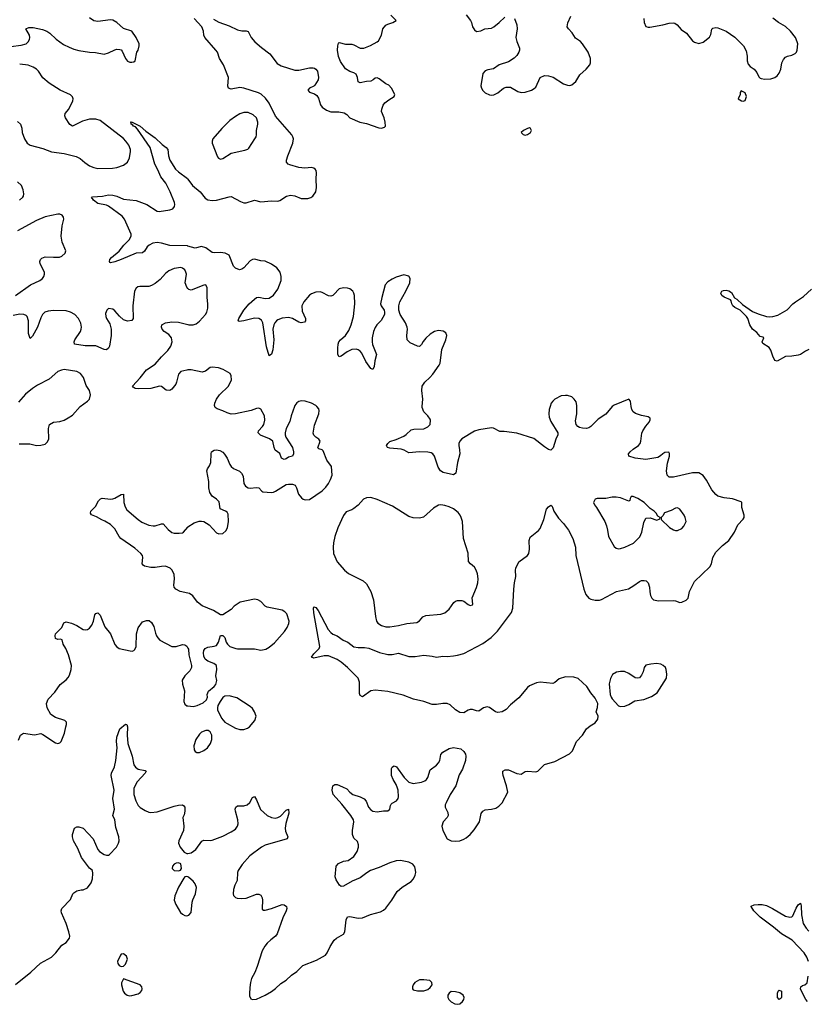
# Model space of a CAD drawing. Header units: inches. Extents: x 1449094 to 1618372, y 389908 to 534307.
# Tile 198 of 256: x 1548410 to 1555856, y 404344 to 413658. Entities that reach past the tile are written whole.
import ezdxf

# ---------------------------------------------------------------- set-up
doc = ezdxf.new("R2010")
doc.units = ezdxf.units.IN
doc.header["$MEASUREMENT"] = 0
for name, color, linetype in [('B5440', 7, 'Continuous'), ('B5441', 7, 'Continuous'), ('B5450', 7, 'Continuous'), ('B5451', 7, 'Continuous')]:
    doc.layers.add(name, color=color, linetype=linetype)

msp = doc.modelspace()

# ---------------------------------------------------------------- linework, layer by layer
at = {"layer": 'B5440', "color": 5}
for points, elevation in [([(1548406.1, 409646.1), (1548507.3, 409647.3), (1548570, 409630.5), (1548610, 409632.7), (1548650, 409643.8), (1548670, 409660.7), (1548685.1, 409690), (1548682, 409790), (1548692.1, 409827.9), (1548728.7, 409850), (1548790, 409857.1), (1548830, 409870.4), (1548870, 409890.4), (1548910, 409918), (1548980.7, 409999.3), (1548981.7, 410000)], 660), ([(1550000, 408232.9), (1549927.6, 408247.6), (1549885.2, 408270), (1549869.3, 408290), (1549866, 408310), (1549872.3, 408370), (1549869.4, 408410), (1549852.3, 408450), (1549832.7, 408470), (1549787.7, 408487.7), (1549750, 408486.3), (1549690, 408475.1), (1549650, 408475.1), (1549589.7, 408489.7), (1549577, 408497), (1549569.5, 408510), (1549575.6, 408570), (1549569.6, 408590), (1549554, 408610), (1549498.4, 408658.4), (1549366.6, 408750), (1549349.5, 408770), (1549310, 408840.9), (1549270, 408882), (1549215.6, 408915.6), (1549186.7, 408926.7), (1549136.6, 408956.6), (1549090, 408975.3), (1549079, 408990), (1549084, 409010), (1549125.6, 409054.4), (1549154.6, 409105.4), (1549174.6, 409125.4), (1549190, 409130.8), (1549270, 409122), (1549290, 409124.9), (1549310, 409130.5), (1549370, 409166.8), (1549390, 409171), (1549394, 409090), (1549406.7, 409050), (1549423, 409023), (1549529.1, 408929.1), (1549566.1, 408906.1), (1549630, 408877), (1549671.2, 408868.8), (1549690, 408870.4), (1549750, 408890.6), (1549768, 408888), (1549815.1, 408835.1), (1549850, 408807.3), (1549870, 408800.7), (1549919, 408801), (1549950, 408804.7), (1549958, 408810), (1550000, 408859)], 640), ([(1548398, 406842), (1548418, 406890), (1548446, 406910), (1548550, 406894.8), (1548610, 406906), (1548630, 406898), (1548750, 406818), (1548770, 406811.3), (1548790, 406818), (1548802, 406830), (1548835.1, 406910), (1548845.2, 406970), (1548853.2, 406990), (1548852.9, 407012.9), (1548838, 407030), (1548750, 407058), (1548706, 407086), (1548670, 407148.7), (1548664.5, 407190), (1548679.3, 407230), (1548742.3, 407297.7), (1548791.8, 407370), (1548850, 407414.4), (1548870, 407436.3), (1548881.5, 407458.5), (1548897.2, 407510), (1548900.4, 407550), (1548870.9, 407650.9), (1548846.3, 407710), (1548820.7, 407750), (1548811.8, 407791.8), (1548797.5, 407797.5), (1548770, 407796), (1548750, 407805.2), (1548744.5, 407830), (1548749.5, 407850), (1548807, 407910), (1548828.1, 407951.9), (1548850, 407963), (1548901, 407950), (1548950, 407926), (1549010, 407888.5), (1549030, 407886.4), (1549050, 407890.4), (1549070, 407901.6), (1549092.8, 407930), (1549108, 407970), (1549119.6, 408030), (1549130, 408041.6), (1549150, 408047.7), (1549170, 408026.8), (1549216.5, 407916.5), (1549268.4, 407850), (1549309.1, 407749.1), (1549330, 407724.9), (1549350, 407710.7), (1549453.6, 407686.4), (1549474, 407686), (1549490, 407691.3), (1549499.3, 407700.7), (1549511.9, 407728.1), (1549515.6, 407850), (1549530, 407904.7), (1549570, 407961), (1549610, 407976), (1549634.4, 407974.4), (1549656.8, 407956.8), (1549678, 407918), (1549693.7, 407853.7), (1549704, 407830), (1549714.8, 407810), (1549736, 407790), (1549850, 407727.7), (1549890, 407727.7), (1549950, 407747.3), (1549970, 407746), (1549990, 407731.3), (1550000, 407712.8)], 640), ([(1550000, 407479.6), (1549971.3, 407450), (1549946.8, 407410), (1549950, 407374), (1549967.3, 407310), (1549960.7, 407210), (1549970, 407184.7), (1549990, 407167.3), (1550000, 407166.2)], 640), ([(1548370, 404530.4), (1548516.2, 404650), (1548607.9, 404732.1), (1548710, 404790.4), (1548751.6, 404830), (1548810, 404904), (1548848.7, 404930), (1548882, 404970), (1548884, 404990), (1548876, 405030), (1548849.4, 405110), (1548806, 405210), (1548802.7, 405230), (1548809.3, 405250), (1548890, 405334.8), (1548912.1, 405387.9), (1548921.2, 405398.8), (1548950, 405418.8), (1548990, 405426.8), (1549010, 405426), (1549050, 405444.7), (1549086.2, 405493.8), (1549098, 405530), (1549102, 405582), (1549099, 405610), (1549070, 405632.3), (1548994.2, 405734.2), (1548958.3, 405818.3), (1548919, 405890), (1548909.3, 405929.3), (1548909.3, 405949.3), (1548928.7, 406010), (1548950, 406022), (1548970, 406024.7), (1549010, 406011), (1549103.8, 405910), (1549148.8, 405810), (1549163.1, 405790), (1549210, 405760.5), (1549230, 405755.5), (1549250, 405756.3), (1549258.7, 405761.3), (1549326, 405830), (1549345.7, 405870), (1549349.7, 405890.3), (1549347.2, 405930), (1549318.2, 406018.2), (1549310.9, 406090), (1549291.1, 406130), (1549306, 406190), (1549292, 406290), (1549302.2, 406370), (1549275.1, 406510), (1549278, 406530), (1549305.4, 406590), (1549318.3, 406650), (1549332, 406770), (1549324.7, 406830), (1549330, 406872), (1549358, 406950), (1549410, 406994.8), (1549422, 406990), (1549430.6, 406970.6), (1549424.9, 406890), (1549431.7, 406810), (1549472, 406690), (1549490.3, 406610.3), (1549506, 406586), (1549528.9, 406568.9), (1549595.8, 406555.8), (1549606, 406550), (1549596.4, 406530), (1549520.3, 406450), (1549490.2, 406390), (1549488.2, 406330), (1549508, 406268), (1549530, 406226.4), (1549550, 406205.3), (1549596.3, 406176.3), (1549630, 406162.4), (1549650, 406159.3), (1549710, 406166.4), (1549870, 406219.1), (1549910, 406227.3), (1549950, 406230.7), (1549962, 406222), (1549970.7, 406210), (1549970.7, 406170), (1549963.5, 406136.5), (1549951.3, 406110), (1549960.7, 406030), (1549957.3, 405990), (1549914, 405890), (1549910.8, 405870), (1549926.8, 405830), (1549964, 405784), (1549990.8, 405770.8), (1550000, 405772.1)], 620), ([(1550000, 405548.9), (1549986, 405554), (1549970, 405548.7), (1549961.4, 405538.6), (1549910, 405452.7), (1549878.3, 405370), (1549871.8, 405330), (1549886, 405290), (1549930, 405213.4), (1549950, 405195.5), (1549970, 405185.5), (1549990, 405182), (1550000, 405184.7)], 620)]:
    msp.add_lwpolyline(points, dxfattribs=dict(at, elevation=elevation))
at = {"layer": 'B5440', "color": 5, "elevation": 620}
for points in [[(1549910, 405682), (1549890, 405679), (1549870, 405668.7), (1549856, 405650), (1549851.3, 405630), (1549870.9, 405610.9), (1549910, 405606.8), (1549930, 405612), (1549939, 405630), (1549933.6, 405673.6)], [(1549390, 404821.2), (1549370, 404817.2), (1549362.8, 404810), (1549336, 404750), (1549338, 404730), (1549350, 404712), (1549370, 404702), (1549390, 404704.7), (1549410, 404724.7), (1549429, 404770), (1549418.6, 404798.6)], [(1549390, 404586), (1549371.6, 404548.4), (1549371.6, 404528.4), (1549386.8, 404470), (1549401, 404450), (1549424.7, 404430), (1549450, 404424), (1549470, 404427.3), (1549530, 404444), (1549550, 404456), (1549565.6, 404474.4), (1549569.2, 404490), (1549564, 404510), (1549548.7, 404530)]]:
    msp.add_lwpolyline(points, close=True, dxfattribs=at)
at = {"layer": 'B5441', "color": 5}
for points, elevation in [([(1548230, 413392.6), (1548423.3, 413416.7), (1548470, 413430.7), (1548491.7, 413448.3), (1548502, 413470), (1548505.1, 413490), (1548503.6, 413510), (1548469.4, 413570), (1548497.1, 413582.9), (1548536.4, 413583.6), (1548626.3, 413566.3), (1548667.7, 413550), (1548696.3, 413530), (1548753.9, 413473.9), (1548824.4, 413424.4), (1548876.9, 413396.9), (1548920.5, 413380.5), (1548970, 413367.2), (1549069.6, 413350.4), (1549126.6, 413346.6), (1549210, 413333), (1549250, 413343), (1549310, 413374), (1549330, 413378.8), (1549355.3, 413375.3), (1549370, 413371.3), (1549379.8, 413359.8), (1549410, 413292), (1549430, 413266), (1549450, 413256), (1549470, 413256), (1549490, 413258), (1549502, 413270), (1549519, 413350), (1549529.3, 413370.7), (1549539.3, 413410), (1549539.3, 413430), (1549512.3, 413490), (1549470, 413549), (1549390, 413576), (1549329.2, 413630), (1549290, 413653.6), (1549270, 413655.1), (1549150, 413640.7), (1549110, 413646.6), (1549070, 413676)], 640), ([(1548390, 412694), (1548416.3, 412670), (1548430, 412632), (1548434.9, 412590), (1548454.4, 412530), (1548481.6, 412490), (1548510, 412470.4), (1548630, 412438.7), (1548710, 412408.8), (1548830, 412392.4), (1548944.2, 412364.2), (1548983.4, 412343.4), (1549025.7, 412305.7), (1549070, 412276.5), (1549110, 412259.6), (1549150, 412250.3), (1549286.6, 412253.4), (1549330, 412260.3), (1549390, 412281.3), (1549428.4, 412311.6), (1549448.5, 412351.5), (1549458.5, 412410), (1549459.2, 412430), (1549443.1, 412470), (1549413.5, 412510), (1549390, 412533.3), (1549170, 412703), (1549130, 412718.3), (1549070, 412716.4), (1549003, 412697), (1548910, 412652), (1548885.1, 412665.1), (1548842.9, 412730), (1548837, 412750), (1548840.9, 412770), (1548873.3, 412810), (1548911.3, 412890), (1548915.1, 412910), (1548909.6, 412929.6), (1548890, 412947), (1548792.5, 412992.5), (1548690, 413056.2), (1548630, 413107.3), (1548588, 413170), (1548569.7, 413190), (1548538.7, 413210), (1548490, 413228), (1548410, 413237.2)], 640), ([(1550000, 411516.8), (1549997.5, 411517.5), (1549830, 411521.5), (1549750, 411545.5), (1549710, 411550.7), (1549670, 411543.8), (1549633.4, 411526.6), (1549613.7, 411510), (1549590, 411469.2), (1549570, 411451.8), (1549510, 411449.6), (1549370, 411388.3), (1549310, 411366.9), (1549270, 411359), (1549262.7, 411362.7), (1549259, 411370), (1549263.7, 411390), (1549277, 411410), (1549351, 411469), (1549395.6, 411524.4), (1549445.6, 411574.4), (1549463.6, 411610), (1549463.6, 411630), (1549402.4, 411770), (1549380.2, 411800.2), (1549250, 411893.3), (1549230, 411902.8), (1549150, 411919.7), (1549107, 411950), (1549101.5, 411961.5), (1549089.3, 411970), (1549098, 411982), (1549192.9, 411987.1), (1549250, 412002.8), (1549290, 411999.3), (1549330, 411988), (1549390, 411960.5), (1549510, 411948.2), (1549610.8, 411910), (1549710, 411846), (1549730, 411843.8), (1549830, 411858.7), (1549858, 411870), (1549875.1, 411890), (1549877.4, 411910), (1549873.5, 411930), (1549832.2, 412030), (1549791.4, 412111.4), (1549743.1, 412170), (1549716.4, 412236.4), (1549688.4, 412290), (1549643.5, 412450), (1549523.3, 412623.3), (1549503.6, 412643.6), (1549487, 412650), (1549480.2, 412660.2), (1549464.5, 412670), (1549464, 412684), (1549458, 412690), (1549466.8, 412693.2), (1549550, 412650.7), (1549602.6, 412602.6), (1549690, 412540.5), (1549756, 412476), (1549794.8, 412450), (1549810.5, 412430), (1549815.8, 412370), (1549830.3, 412330), (1549883.6, 412243.6), (1549910, 412218), (1549995.8, 412155.8), (1550000, 412150)], 620), ([(1548407.9, 411952.1), (1548440.1, 411979.9), (1548446.6, 411990), (1548449.5, 412010), (1548443.6, 412050), (1548427.3, 412090), (1548390, 412125.6)], 640), ([(1548370, 411048.9), (1548512.7, 411150), (1548601.2, 411190), (1548626.6, 411210), (1548639.6, 411230), (1548645.6, 411250), (1548643.6, 411270), (1548603.6, 411350), (1548601.6, 411370), (1548607.6, 411390), (1548619.4, 411400.6), (1548650, 411415.3), (1548730, 411410.3), (1548787.3, 411412.7), (1548810, 411420.7), (1548839, 411450), (1548845.2, 411470), (1548812.7, 411552.7), (1548803.5, 411610), (1548812.8, 411707.2), (1548827, 411770), (1548823.7, 411790), (1548813.2, 411810), (1548790, 411819.5), (1548770, 411819.6), (1548650, 411794.2), (1548570, 411759.1), (1548390, 411662)], 640), ([(1550000, 411115.8), (1549988.7, 411128.7), (1549975.8, 411170), (1549985.7, 411250), (1549981, 411270), (1549970, 411291.6), (1549950, 411308), (1549933.1, 411313.1), (1549870, 411303.5), (1549818.9, 411281.1), (1549790, 411257.4), (1549738.3, 411201.7), (1549690, 411162), (1549657.6, 411142.4), (1549630, 411134.7), (1549544.8, 411135.2), (1549526, 411130), (1549510, 411119.3), (1549496.4, 411090), (1549479.6, 410950), (1549483, 410830), (1549470, 410812.7), (1549430, 410805.1), (1549390, 410819.3), (1549353.4, 410853.4), (1549310, 410905.2), (1549290, 410919.3), (1549250, 410925.2), (1549234.8, 410910), (1549221.7, 410878.3), (1549224.4, 410850), (1549230.6, 410830), (1549261.3, 410781.3), (1549276.4, 410730), (1549274, 410670), (1549258.7, 410570), (1549250, 410549.4), (1549230, 410536.2), (1549210, 410538.7), (1549130, 410571.5), (1549030, 410572.4), (1548929.2, 410590), (1548923.7, 410610), (1548931.8, 410630), (1548983.6, 410710), (1548991.5, 410730), (1548994, 410750), (1548987.9, 410787.9), (1548965.6, 410830), (1548930, 410869.6), (1548890, 410892.8), (1548850, 410903), (1548730, 410907.6), (1548679.7, 410900.3), (1548648.4, 410890), (1548626.9, 410870), (1548610, 410836.2), (1548578.5, 410750), (1548530, 410663.7), (1548510, 410642.7), (1548493, 410690), (1548493.8, 410810), (1548480.5, 410850), (1548470, 410860.5), (1548450, 410869.7), (1548411.8, 410871.8), (1548350, 410860.4)], 640), ([(1550000, 410344.4), (1549990, 410343.9), (1549934, 410330), (1549910, 410305.2), (1549894, 410230), (1549884.9, 410210), (1549850, 410164.5), (1549830, 410149.5), (1549794, 410154), (1549750, 410189.4), (1549731.5, 410191.5), (1549650, 410168.2), (1549530, 410165.7), (1549502, 410170), (1549482.5, 410182.5), (1549477.2, 410190), (1549549.8, 410270.2), (1549610, 410347.3), (1549690, 410398.4), (1549749.7, 410470), (1549810, 410528.5), (1549839.7, 410570), (1549852.8, 410610), (1549845.1, 410650), (1549820.8, 410680.8), (1549777.2, 410710), (1549756, 410730), (1549749.4, 410750), (1549753.2, 410770), (1549790, 410790.4), (1549850, 410801.3), (1549910, 410797), (1550000, 410774.5)], 640), ([(1548981.7, 410000), (1549050, 410050.4), (1549069.6, 410070), (1549078.7, 410110), (1549071.2, 410151.2), (1549038.6, 410198.6), (1549013.7, 410273.7), (1548985.1, 410310), (1548950, 410331), (1548830, 410348.6), (1548804.2, 410344.2), (1548770.5, 410330), (1548690, 410258.7), (1548579.4, 410200.6), (1548530.2, 410169.8), (1548464.5, 410115.5), (1548399, 410041)], 660)]:
    msp.add_lwpolyline(points, dxfattribs=dict(at, elevation=elevation))
at = {"layer": 'B5450', "color": 5}
for points, elevation in [([(1550000, 408859), (1550000.5, 408859.5), (1550060.1, 408899.9), (1550105.8, 408914.2), (1550130, 408915.5), (1550150.4, 408910.4), (1550199.9, 408879.9), (1550270, 408804), (1550293.7, 408793.7), (1550330, 408799.1), (1550357.7, 408822.3), (1550374.5, 408850), (1550384.5, 408910), (1550380.2, 408980.2), (1550370, 408999), (1550355.3, 409010), (1550304, 409030), (1550296.1, 409096.1), (1550270, 409123.7), (1550231.3, 409151.3), (1550207, 409187), (1550198.4, 409230), (1550197.6, 409290), (1550179.3, 409390), (1550185.2, 409410), (1550203.3, 409436.7), (1550217, 409470), (1550219.3, 409550), (1550224, 409570), (1550250, 409586.8), (1550270, 409590.6), (1550302.5, 409582.5), (1550330, 409566), (1550347.9, 409547.9), (1550370, 409511.3), (1550395.5, 409450), (1550410.3, 409430.3), (1550431.8, 409411.8), (1550486.9, 409386.9), (1550507.3, 409370), (1550521.6, 409341.6), (1550530.6, 409270), (1550546, 409246), (1550570, 409230.5), (1550590, 409227), (1550650, 409233), (1550670, 409230.7), (1550698, 409198), (1550710, 409190.7), (1550790, 409184.9), (1550810, 409187.7), (1550830, 409197.3), (1550930, 409261), (1550950, 409266), (1550990, 409264.7), (1551013.7, 409253.7), (1551026.8, 409230), (1551047.3, 409170), (1551073.7, 409133.7), (1551090, 409121), (1551110, 409114.8), (1551150, 409120.7), (1551270, 409202), (1551305.3, 409234.7), (1551329.6, 409270), (1551349.6, 409310), (1551362.9, 409350), (1551357.2, 409430), (1551312.5, 409492.5), (1551279.3, 409579.3), (1551269.2, 409589.2), (1551238, 409598), (1551229.3, 409609.3), (1551249.2, 409670), (1551239, 409690), (1551210, 409709), (1551190, 409729), (1551185.4, 409745.4), (1551197.2, 409822.8), (1551237.2, 409930), (1551242, 409962), (1551238, 409978), (1551217.8, 410000)], 640), ([(1550000, 405772.1), (1550030, 405776.3), (1550076.2, 405810), (1550131.4, 405888.6), (1550150, 405897.1), (1550210, 405894), (1550230, 405898.4), (1550330, 405935.5), (1550410, 405974.9), (1550450, 406002.4), (1550469.7, 406030), (1550474.5, 406050), (1550472, 406090), (1550449.6, 406170), (1550447.6, 406190), (1550451.9, 406208.1), (1550470, 406222), (1550530, 406221.3), (1550561.2, 406230), (1550586.9, 406253.1), (1550610, 406301), (1550630, 406311.3), (1550650, 406278), (1550685.7, 406185.7), (1550750.4, 406130.4), (1550790, 406110.6), (1550824.4, 406104.4), (1550850, 406110.4), (1550874.7, 406125.3), (1550930, 406181), (1550951, 406190), (1550953, 406153), (1550925.8, 406054.2), (1550918.7, 406010), (1550921.7, 405981.7), (1550944, 405930), (1550938, 405910), (1550730, 405848.7), (1550695.8, 405830), (1550585.7, 405750), (1550512.7, 405667.3), (1550475.6, 405610), (1550470.3, 405590), (1550465.4, 405514.6), (1550443.1, 405470), (1550430.3, 405430), (1550428.2, 405390), (1550432.8, 405372.8), (1550450, 405354.8), (1550467, 405347), (1550510, 405344.2), (1550550, 405347.4), (1550650, 405384.9), (1550670, 405386.8), (1550690, 405376), (1550702, 405350), (1550705.5, 405330), (1550701, 405250), (1550703.5, 405243.5), (1550716, 405236), (1550730, 405234.8), (1550790, 405250.5), (1550890, 405287.7), (1550910, 405286.8), (1550934, 405270), (1550936.3, 405250), (1550930.5, 405230), (1550898.3, 405161.7), (1550843.1, 405010), (1550830, 404989.6), (1550784.6, 404955.4), (1550750, 404922.4), (1550726.2, 404893.8), (1550700.9, 404850), (1550656.4, 404703.6), (1550633.4, 404646.6), (1550602.8, 404590), (1550591.6, 404550), (1550584.4, 404504.4), (1550582, 404442), (1550583.4, 404423.4), (1550596.3, 404396.3), (1550610.5, 404390.5), (1550650, 404394.4), (1550730, 404431.7), (1550790, 404466), (1550830, 404493.1), (1550879.7, 404540.3), (1550930, 404571.6), (1550979.5, 404620.5), (1551030, 404656), (1551088, 404710), (1551216.6, 404763.4), (1551300.7, 404810), (1551318, 404830), (1551344, 404890), (1551381.6, 404950), (1551403.7, 404970), (1551470, 405008.2), (1551485.1, 405030), (1551496.9, 405143.1), (1551510, 405170.7), (1551530, 405175.5), (1551610, 405159.5), (1551650, 405163.6), (1551727.6, 405192.4), (1551821.1, 405218.9), (1551850, 405234.4), (1551870, 405253), (1551927.6, 405330), (1551979.6, 405410), (1552026.5, 405453.5), (1552110, 405504.9), (1552133, 405530), (1552150, 405566.8), (1552154, 405590), (1552153.2, 405613.2), (1552144.2, 405644.2), (1552126, 405670), (1552088.5, 405688.5), (1552010, 405705.7), (1551970, 405701.7), (1551910, 405683.5), (1551810, 405639.1), (1551725.5, 405610), (1551691, 405589), (1551630, 405541.3), (1551552.3, 405507.7), (1551470, 405462.7), (1551450, 405459), (1551432.5, 405472.5), (1551402.5, 405522.5), (1551392.7, 405550), (1551402, 405650), (1551425.1, 405674.9), (1551470, 405697.3), (1551514.2, 405705.8), (1551570, 405744), (1551600.7, 405790), (1551611.8, 405830), (1551611.9, 405851.9), (1551603.3, 405883.3), (1551570, 405917.2), (1551555.6, 405950), (1551555.1, 405990), (1551569.7, 406069.7), (1551566.3, 406090), (1551540.5, 406130), (1551456.6, 406236.6), (1551374.5, 406330), (1551364.5, 406370), (1551370, 406411), (1551390, 406424), (1551410, 406424), (1551462.8, 406402.8), (1551502, 406382), (1551530.7, 406350), (1551558.8, 406330), (1551630, 406306), (1551666.6, 406286.6), (1551686.6, 406266.6), (1551706.7, 406210), (1551730, 406185.3), (1551750, 406172.2), (1551790, 406164.9), (1551850, 406174.8), (1551890, 406176), (1551908.7, 406190), (1551915.5, 406224.5), (1551922.5, 406237.5), (1551932, 406248), (1551972.7, 406270), (1551989.4, 406290), (1551992.6, 406307.4), (1551988.6, 406370), (1551982.4, 406390), (1551970, 406422.9), (1551939.7, 406470), (1551926.3, 406510), (1551926.2, 406573.8), (1551932.1, 406587.9), (1551942.5, 406597.5), (1551950, 406600.7), (1551972.2, 406592.2), (1552044.6, 406490), (1552090, 406444.6), (1552130, 406434.4), (1552210, 406446), (1552241.7, 406458.3), (1552257, 406470), (1552269.6, 406490), (1552290, 406561), (1552350, 406604.9), (1552369.4, 406630), (1552380.9, 406650), (1552392.7, 406707.3), (1552409, 406730), (1552470, 406764), (1552510, 406774.8), (1552579.9, 406759.9), (1552610, 406736), (1552624, 406710), (1552627.7, 406690), (1552625.5, 406650), (1552597, 406570), (1552565.6, 406514.4), (1552534.3, 406410), (1552480.3, 406330), (1552440.5, 406250), (1552433.4, 406230), (1552433.4, 406210), (1552458.9, 406158.9), (1552459.5, 406130), (1552450.4, 406110), (1552414.4, 406070), (1552402, 406030), (1552408.9, 405990), (1552450.3, 405910.3), (1552490, 405892), (1552530, 405888.9), (1552570, 405892), (1552610, 405907), (1552630, 405920.4), (1552668.7, 405951.3), (1552705.5, 405994.5), (1552755.4, 406070), (1552772.8, 406150), (1552787.7, 406172.3), (1552810, 406182.6), (1552870, 406188.9), (1552910, 406200.9), (1552940.7, 406219.3), (1552969.7, 406250), (1553023.7, 406350), (1553013.3, 406410), (1552979.5, 406510), (1552976, 406530), (1552979, 406550), (1552998.6, 406561.4), (1553030, 406562), (1553110, 406527.7), (1553150, 406522.8), (1553190, 406546.8), (1553209.5, 406550.5), (1553290, 406542), (1553310, 406550.8), (1553370, 406613), (1553470, 406642.4), (1553607.2, 406712.8), (1553636.8, 406743.2), (1553673.3, 406830), (1553731.5, 406890), (1553769.8, 406950.2), (1553802.6, 406977.4), (1553850, 407007.7), (1553877, 407043), (1553879.6, 407070), (1553859.6, 407110), (1553872.8, 407152.8), (1553874.7, 407190), (1553850, 407241.6), (1553810, 407291.3), (1553770.6, 407350.6), (1553690, 407425.6), (1553650, 407438), (1553570, 407443), (1553510, 407424.5), (1553470, 407389.6), (1553450, 407379.7), (1553329, 407391), (1553296.1, 407383.9), (1553230, 407358), (1553210, 407341.2), (1553130, 407242.7), (1553050, 407176), (1553010, 407132), (1552970, 407112), (1552930, 407106), (1552908.7, 407110), (1552851.5, 407151.5), (1552830, 407159.5), (1552796, 407150), (1552750, 407118), (1552730, 407119.3), (1552691.5, 407131.5), (1552670, 407131.6), (1552650, 407127), (1552610, 407102.9), (1552570, 407103.5), (1552528.7, 407128.7), (1552478.2, 407178.2), (1552451, 407191), (1552410, 407189.7), (1552350, 407179.7), (1552310, 407181.1), (1552229.8, 407209.8), (1552132.3, 407232.3), (1552035.3, 407270), (1551890, 407302), (1551770, 407316), (1551730, 407309.3), (1551650, 407252.7), (1551630, 407264), (1551623.3, 407283.3), (1551622, 407390), (1551609.6, 407430), (1551509.7, 407530), (1551450, 407579.3), (1551410, 407605.7), (1551330, 407641.7), (1551290, 407641.5), (1551190, 407618), (1551170, 407628), (1551190, 407659.1), (1551242, 407710), (1551246, 407730), (1551190, 408048.7), (1551186.6, 408090), (1551190, 408104.7), (1551210, 408097.3), (1551230.3, 408070.3), (1551326.4, 407890), (1551350, 407862.8), (1551370, 407844.7), (1551410, 407831), (1551467.9, 407787.9), (1551511.3, 407770), (1551570, 407727.3), (1551610, 407719.1), (1551670, 407720.5), (1551710, 407714), (1551812.1, 407672.1), (1551890, 407652.9), (1551930, 407652), (1551990, 407666.4), (1552090, 407633.7), (1552150, 407634.9), (1552230, 407646.4), (1552310, 407638), (1552350, 407627.7), (1552410, 407636.3), (1552450, 407634), (1552510, 407639.1), (1552550, 407645.5), (1552610, 407663.8), (1552790, 407756.5), (1552866.1, 407813.9), (1552927.4, 407872.6), (1553060.5, 408050), (1553073.3, 408090), (1553080.7, 408270), (1553087.3, 408330), (1553100.9, 408390), (1553096, 408450), (1553099.3, 408470), (1553129.3, 408530), (1553210, 408590.3), (1553223.9, 408610), (1553231.1, 408650), (1553227.3, 408730), (1553237.5, 408762.5), (1553314.5, 408825.5), (1553330, 408846), (1553366, 408930), (1553390, 409026.8), (1553410, 409051), (1553430, 409064.7), (1553439.8, 409059.8), (1553447.3, 409047.3), (1553460.4, 409010), (1553502.7, 408942.7), (1553551.2, 408891.2), (1553597.3, 408830), (1553640.5, 408750), (1553663.1, 408670), (1553668.7, 408590), (1553743.9, 408270), (1553762.2, 408222.2), (1553790, 408186.4), (1553810, 408175.8), (1553850, 408166.4), (1553890, 408168.4), (1553910, 408174.4), (1554050.9, 408249.1), (1554164.2, 408275.8), (1554215.4, 408304.6), (1554270, 408344.9), (1554290, 408352.7), (1554313, 408353), (1554331.3, 408350), (1554350.5, 408330.5), (1554364.9, 408290), (1554366.4, 408246.4), (1554374.9, 408210), (1554386.7, 408186.7), (1554402.8, 408170), (1554450, 408159.6), (1554590, 408162.6), (1554610, 408160.4), (1554650, 408146), (1554670, 408148), (1554710, 408167.7), (1554730, 408186.8), (1554743.6, 408250), (1554790, 408344.9), (1554936, 408484), (1554949.7, 408510.3), (1554961.3, 408570), (1554990, 408622), (1555054.9, 408685.1), (1555112.7, 408730), (1555167, 408810), (1555199.5, 408880.5), (1555250, 408932), (1555259, 408950), (1555259, 408970), (1555236.4, 409043.6), (1555238, 409090), (1555230, 409098), (1555150, 409126.6), (1555070, 409133.6), (1555010, 409152), (1554990, 409167), (1554953.6, 409210), (1554902.4, 409302.4), (1554870, 409345.6), (1554830.8, 409370.8), (1554770, 409372.9), (1554591.9, 409331.9), (1554549, 409330), (1554529.7, 409349.7), (1554526, 409390), (1554535.6, 409464.4), (1554553.2, 409530), (1554553.6, 409553.6), (1554548, 409568), (1554510, 409564), (1554490, 409552.7), (1554468.7, 409531.3), (1554442.6, 409517.4), (1554330, 409498), (1554230, 409511.6), (1554169.2, 409530), (1554166, 409550), (1554182.7, 409570), (1554210, 409594.9), (1554260.9, 409630), (1554276.2, 409650), (1554283.6, 409670), (1554292.5, 409747.5), (1554300.5, 409770), (1554328.5, 409811.5), (1554362, 409850), (1554371.9, 409871.9), (1554369, 409890), (1554350, 409902.7), (1554290, 409913), (1554250, 409926), (1554232.7, 409932.7), (1554209.7, 409949.7), (1554197, 409970), (1554192.1, 410000)], 620), ([(1551007.1, 410000), (1550975.8, 409910), (1550963.1, 409856.9), (1550928, 409790), (1550919.1, 409750), (1550919.1, 409730), (1550927.7, 409710), (1550990.4, 409610), (1550999.1, 409570), (1550997.3, 409550), (1550990, 409528.7), (1550950, 409519), (1550930, 409504), (1550910, 409497.2), (1550885.2, 409510), (1550870, 409555.3), (1550826.3, 409586.3), (1550816.2, 409610), (1550802, 409670), (1550772.1, 409692.1), (1550687.1, 409727.1), (1550666, 409750), (1550669.3, 409770), (1550706.6, 409810), (1550718.4, 409830), (1550727.3, 409870), (1550722.9, 409910), (1550690, 409973.2), (1550670, 409982.7), (1550650, 409979.5), (1550598, 409962), (1550450, 409931.2), (1550410, 409928), (1550370, 409938.7), (1550330, 409959.6), (1550276.9, 409976.9), (1550259.3, 409990), (1550255.6, 410000)], 640), ([(1553425.1, 410000), (1553415.8, 409970), (1553412.2, 409930), (1553416.7, 409896.7), (1553430, 409856), (1553496.3, 409750), (1553497.1, 409730), (1553479.5, 409690), (1553453, 409607), (1553430, 409587), (1553410, 409592), (1553370, 409617), (1553270, 409696.3), (1553110, 409746.6), (1552990, 409762), (1552950, 409762), (1552890, 409793.6), (1552870, 409796.2), (1552750, 409778.9), (1552710, 409765.4), (1552590, 409692.6), (1552570.4, 409670), (1552562, 409650), (1552560.3, 409630), (1552568.5, 409590), (1552570.4, 409550), (1552550.3, 409470), (1552532.7, 409370), (1552510, 409352.3), (1552413.8, 409373.8), (1552389.6, 409389.6), (1552366.5, 409426.5), (1552333, 409530), (1552317, 409550), (1552300.8, 409560.8), (1552268.3, 409568.3), (1552190, 409569.8), (1552090, 409559.6), (1552046.2, 409586.2), (1552015.6, 409595.6), (1551910, 409604.5), (1551888.7, 409610), (1551879, 409630), (1551889.2, 409650), (1551910, 409666.8), (1551970, 409686.4), (1552040.6, 409719.4), (1552064.9, 409735.1), (1552110, 409777.1), (1552135.1, 409784.9), (1552230, 409787.2), (1552270, 409806.7), (1552289.5, 409830), (1552293.6, 409870), (1552290, 409879), (1552270, 409909.3), (1552229.6, 409949.6), (1552214.5, 409990), (1552215.3, 410000)], 620), ([(1554012.4, 410000), (1554010, 409998.4), (1553950, 409928), (1553879.8, 409880.2), (1553810, 409809.6), (1553790, 409795.8), (1553770, 409791.2), (1553730, 409793.3), (1553700.8, 409800.8), (1553685.2, 409810), (1553669.4, 409830), (1553664.8, 409864.8), (1553675.6, 409930), (1553676.1, 410000)], 620), ([(1550000, 407166.2), (1550050, 407160.7), (1550088, 407170), (1550143.2, 407196.8), (1550175.5, 407224.5), (1550185.2, 407250), (1550184, 407276), (1550194.6, 407305.4), (1550250, 407351.3), (1550264, 407370), (1550272.5, 407407.5), (1550265.2, 407450), (1550272.9, 407512.9), (1550269.2, 407549.2), (1550246.6, 407566.6), (1550190, 407589.4), (1550163.7, 407610), (1550150, 407638), (1550146.6, 407670), (1550149.5, 407690.5), (1550164, 407710), (1550190, 407724), (1550250, 407730.8), (1550270, 407738), (1550289, 407770), (1550310, 407834), (1550330, 407834), (1550350, 407814), (1550362.8, 407770), (1550376, 407750), (1550398, 407730), (1550452, 407710), (1550470, 407705.5), (1550630, 407706), (1550690, 407694.9), (1550736.3, 407703.7), (1550770, 407722), (1550817.5, 407762.5), (1550913.6, 407870), (1550939.5, 407910), (1550954.9, 407945.1), (1550957.6, 407970), (1550936.4, 408036.4), (1550917.5, 408057.5), (1550890, 408071.5), (1550750, 408099.5), (1550731.4, 408111.4), (1550690, 408154.5), (1550662, 408170), (1550630, 408175.6), (1550493.2, 408146.8), (1550438, 408110), (1550410, 408079), (1550330, 408028), (1550310, 408028), (1550242, 408070), (1550133.8, 408113.8), (1550089.6, 408149.6), (1550047.2, 408207.2), (1550014, 408230), (1550000, 408232.9)], 640), ([(1550000, 407712.8), (1550004.5, 407704.5), (1550008, 407650), (1550033.4, 407550), (1550034, 407530), (1550019.9, 407500.1), (1550000, 407479.6)], 640), ([(1550000, 405184.7), (1550010, 405187.3), (1550030, 405212), (1550039.1, 405310), (1550045.8, 405334.2), (1550073.5, 405390), (1550082, 405450), (1550070, 405485.2), (1550050, 405509.3), (1550010, 405545.2), (1550000, 405548.9)], 620), ([(1555866.9, 404750), (1555851.1, 404790), (1555826, 404830), (1555711.9, 404951.9), (1555610.7, 405010), (1555535.6, 405075.6), (1555411.1, 405170), (1555349.7, 405230), (1555324, 405270), (1555326, 405274), (1555354.8, 405285.2), (1555390, 405288.2), (1555430, 405288.2), (1555470, 405278.7), (1555528, 405250), (1555650, 405179), (1555690, 405167.4), (1555710, 405172.7), (1555717.6, 405182.4), (1555750, 405252.7), (1555770, 405284.9), (1555790, 405301), (1555796.9, 405276.9), (1555802.3, 405190), (1555818.2, 405110), (1555844, 405064), (1555870, 405036.9)], 580), ([(1555857.2, 404370), (1555840.9, 404390), (1555802.7, 404462.7), (1555792.3, 404490), (1555793.2, 404510), (1555810, 404522), (1555832.1, 404527.9), (1555853.4, 404546.6), (1555863.5, 404610)], 580)]:
    msp.add_lwpolyline(points, dxfattribs=dict(at, elevation=elevation))
for points, elevation in [([(1554210, 409149.2), (1554190, 409148), (1554181, 409130), (1554178, 409110), (1554170, 409104), (1554090, 409135.6), (1554050, 409142), (1554010, 409140.9), (1553950, 409129.4), (1553870, 409129), (1553850, 409122), (1553834.8, 409090), (1553842.8, 409070), (1553863.8, 409043.8), (1553941.6, 408910), (1553958, 408870), (1553968, 408830), (1553976.3, 408770), (1554030, 408676), (1554050, 408659.1), (1554070, 408654), (1554090, 408654.8), (1554130, 408667.3), (1554212.2, 408707.8), (1554272.4, 408767.6), (1554292, 408810), (1554310, 408902), (1554330, 408942), (1554370, 408944.7), (1554434.6, 408925.4), (1554462, 408938), (1554466, 408950), (1554443.1, 408963.1), (1554428, 408990), (1554408, 409010), (1554370, 409033.2), (1554313.2, 409090), (1554254, 409130)], 640), ([(1551730, 409138.4), (1551690, 409136.2), (1551659, 409121), (1551610, 409066), (1551570, 409033.2), (1551550, 409021.2), (1551497.3, 409002.7), (1551470.4, 408969.6), (1551416.3, 408850), (1551390.3, 408769.7), (1551376.4, 408710), (1551372.2, 408670), (1551376.4, 408610), (1551410, 408530.7), (1551480.7, 408450), (1551519, 408419), (1551656, 408350), (1551690, 408322.8), (1551728.2, 408250), (1551755.5, 408170), (1551773.7, 408013.7), (1551783, 407970), (1551796.3, 407950), (1551829.1, 407929.1), (1551870, 407916), (1551910, 407916.1), (1551990, 407928.4), (1552070, 407946.2), (1552164.2, 407955.8), (1552188.2, 407971.8), (1552222, 408010), (1552250, 408021.7), (1552390, 408034.9), (1552430, 408047), (1552470, 408083), (1552514.5, 408145.5), (1552530, 408159.1), (1552550, 408164.9), (1552590, 408164), (1552610, 408158.8), (1552650, 408126), (1552670, 408118), (1552690, 408122), (1552695.3, 408130), (1552689, 408190), (1552730, 408286), (1552741.1, 408330), (1552744.4, 408370), (1552737.4, 408417.4), (1552726.6, 408450), (1552710, 408478), (1552671.1, 408511.1), (1552653.3, 408533.3), (1552649.6, 408610.4), (1552604.2, 408750), (1552595.1, 408910), (1552584.4, 408950), (1552575.4, 408970), (1552555.5, 408995.5), (1552510, 409029.7), (1552470, 409051.1), (1552430, 409062), (1552392.3, 409067.7), (1552370, 409065.6), (1552321.1, 409038.9), (1552226.2, 408953.8), (1552190, 408942.7), (1552130, 408946.6), (1552090, 408958), (1551934.9, 409054.9), (1551790, 409119.7)], 640), ([(1554630, 409039.3), (1554610, 409037.2), (1554570, 409014), (1554506, 408994), (1554490, 408966), (1554474, 408950), (1554474, 408930), (1554553.2, 408853.2), (1554590, 408834), (1554610, 408827.3), (1554630, 408827.3), (1554670, 408846), (1554690, 408866), (1554709.3, 408910), (1554702, 408950), (1554692, 408970), (1554650, 409029.2)], 640), ([(1554430, 407568.3), (1554377.5, 407562.5), (1554330, 407551.3), (1554314.4, 407530), (1554305.3, 407490), (1554290, 407456.2), (1554270, 407433.6), (1554250, 407427.8), (1554230, 407432.6), (1554170, 407474.2), (1554127.7, 407492.3), (1554090, 407494), (1554052.8, 407487.2), (1554015.1, 407464.9), (1553994.7, 407425.3), (1553983.9, 407376.1), (1553993.5, 407273.5), (1554000.8, 407250), (1554010, 407234.4), (1554070, 407168.2), (1554090, 407162.4), (1554130, 407164.9), (1554170, 407181.3), (1554226, 407214), (1554310.9, 407229.1), (1554384.1, 407255.9), (1554436.9, 407290), (1554523.5, 407430), (1554526.5, 407466.5), (1554522.9, 407510), (1554514, 407530), (1554494.5, 407550), (1554470, 407562)], 620), ([(1550390, 407263.7), (1550350, 407259.3), (1550330, 407245.2), (1550304, 407210), (1550282.8, 407170), (1550278.8, 407150), (1550280.7, 407130), (1550317.3, 407050), (1550350, 407014), (1550370, 406999.1), (1550450, 406956.4), (1550490, 406943.1), (1550530, 406943.7), (1550563.6, 406956.4), (1550581.2, 406970), (1550632.7, 407030), (1550645.2, 407070), (1550629.3, 407110), (1550610, 407141.2), (1550590, 407160.9), (1550463.3, 407243.3)], 640), ([(1550170, 406934), (1550130, 406919.3), (1550110, 406901.2), (1550075.5, 406850), (1550057.1, 406790), (1550060.7, 406750), (1550070, 406736), (1550086, 406726), (1550110, 406725.5), (1550150, 406743.8), (1550186.6, 406770), (1550214, 406810), (1550227, 406850), (1550226, 406890), (1550210, 406922), (1550193.2, 406933.2)], 640), ([(1552230, 404577), (1552190, 404576.2), (1552146, 404550), (1552130.6, 404530), (1552123, 404510), (1552122.8, 404490), (1552130, 404482.8), (1552170, 404473.4), (1552230, 404473.4), (1552270, 404485.5), (1552290, 404502.8), (1552309.2, 404530), (1552305.2, 404550), (1552286, 404570)], 620), ([(1552490, 404464), (1552471.3, 404450), (1552458.8, 404430), (1552458.8, 404410), (1552466.8, 404390), (1552490, 404367.7), (1552524.7, 404350), (1552550, 404344.4), (1552570, 404348.5), (1552596, 404370), (1552609.3, 404390), (1552612, 404410), (1552601.2, 404430), (1552570, 404452.3), (1552530, 404462.7)], 620), ([(1555590, 404389.6), (1555573.2, 404410), (1555573.2, 404450), (1555579.3, 404470), (1555590, 404477.1), (1555613.4, 404470), (1555612.7, 404410), (1555610, 404402)], 580)]:
    msp.add_lwpolyline(points, close=True, dxfattribs=dict(at, elevation=elevation))
at = {"layer": 'B5451', "color": 5}
for points, elevation in [([(1550000, 412150), (1550044.2, 412090), (1550117, 412030), (1550162.4, 411970), (1550190, 411954.9), (1550230, 411948.9), (1550270, 411950.3), (1550390, 411983.8), (1550410, 411985.5), (1550496.7, 411936.7), (1550530, 411926), (1550550, 411926.7), (1550630, 411950.3), (1550690, 411934.6), (1550790, 411943.6), (1550850, 411940.5), (1550870, 411948), (1550932.9, 411987.1), (1550970, 411998.4), (1551010, 411992.7), (1551070, 411966.4), (1551134.2, 411965.8), (1551163.3, 411976.7), (1551182.7, 411990), (1551209.5, 412030), (1551217.6, 412070), (1551211.6, 412150), (1551214.5, 412210), (1551212.3, 412230), (1551203.2, 412243.2), (1551190, 412254), (1551170, 412261.2), (1551106.2, 412253.8), (1551050, 412258.7), (1550963.5, 412283.5), (1550949.2, 412290), (1550933.2, 412310), (1550932.7, 412330), (1550945.1, 412370), (1550993, 412490), (1550998.7, 412530), (1550993.6, 412550), (1550981.6, 412570), (1550830, 412744.5), (1550767.2, 412867.2), (1550734.3, 412914.3), (1550692.5, 412952.5), (1550667, 412967), (1550530, 413011.1), (1550490, 413016.9), (1550410, 413001.3), (1550382.7, 413010), (1550377, 413030), (1550385.1, 413110), (1550338.4, 413230), (1550298.7, 413290), (1550278.9, 413350), (1550265.4, 413370), (1550161.2, 413490), (1550152.3, 413512.3), (1550149, 413550), (1550132, 413590), (1550058, 413670)], 620), ([(1550241.4, 413661.4), (1550293.7, 413633.7), (1550390, 413598.8), (1550470, 413561), (1550510, 413551), (1550550, 413551), (1550570, 413544.7), (1550598.8, 413490), (1550634, 413450), (1550694.7, 413394.7), (1550773.8, 413333.8), (1550844.1, 413244.1), (1550882.2, 413222.2), (1551010, 413180.3), (1551050, 413182), (1551150, 413202.4), (1551183, 413203), (1551198.4, 413198.4), (1551211, 413190), (1551224, 413170), (1551234, 413110), (1551230.8, 413090), (1551200.7, 413039.3), (1551190, 413029), (1551150, 413009), (1551134.8, 412990), (1551150, 412971), (1551197.6, 412957.6), (1551219.9, 412939.9), (1551234.8, 412914.8), (1551253.1, 412853.1), (1551270.4, 412830), (1551310, 412802.3), (1551350, 412786.7), (1551426, 412786), (1551477.3, 412777.3), (1551501.4, 412761.4), (1551530.7, 412730.7), (1551626, 412690), (1551690, 412675.8), (1551804, 412636), (1551830, 412631), (1551859.3, 412640.7), (1551869.1, 412650.9), (1551866.6, 412690), (1551855.1, 412730), (1551829.6, 412790), (1551832.3, 412810), (1551846.6, 412850), (1551862.7, 412870), (1551899.1, 412900.9), (1551948.9, 412931.1), (1551955.3, 412950), (1551926, 413010), (1551898.3, 413038.3), (1551870, 413051.6), (1551810, 413098), (1551790, 413106.6), (1551770, 413105.2), (1551752.1, 413087.9), (1551730, 413077.6), (1551690, 413074.7), (1551630, 413062), (1551609.6, 413069.6), (1551603.7, 413110), (1551590, 413141.2), (1551570, 413155.1), (1551530, 413169.3), (1551491.6, 413191.6), (1551443.3, 413263.3), (1551423.6, 413310), (1551415.6, 413370), (1551417.2, 413410), (1551424, 413436), (1551430, 413442), (1551490, 413426), (1551550, 413424.9), (1551570, 413419.3), (1551630, 413388.7), (1551662, 413390), (1551725.4, 413414.6), (1551790, 413447.3), (1551801.2, 413458.8), (1551829.4, 413510), (1551844.5, 413570), (1551870, 413604.9), (1551890, 413615.5), (1551938, 413630), (1551968, 413650), (1551919.7, 413699.7)], 620), ([(1552630, 413702.8), (1552670.7, 413650), (1552680.7, 413630), (1552690.6, 413590.6), (1552710, 413562), (1552730, 413544.7), (1552770, 413551.3), (1552807, 413573), (1552870, 413579.3), (1552892.7, 413590), (1552943.7, 413630), (1552997.1, 413682.9)], 620), ([(1553086.8, 413670), (1553110.6, 413610), (1553113, 413573), (1553100.4, 413490), (1553110.4, 413450.4), (1553136.3, 413390), (1553135.5, 413370), (1553128.2, 413350), (1553110, 413319.3), (1553085.4, 413294.6), (1553030, 413259.7), (1552942.8, 413230), (1552890, 413192), (1552835.2, 413184.8), (1552810, 413175.1), (1552788.2, 413150), (1552770.7, 413030.7), (1552774.8, 413010), (1552788.1, 412988.1), (1552810, 412966), (1552850, 412946), (1552870, 412942.8), (1552892.9, 412947.1), (1552930, 412966), (1552984, 413010), (1553010, 413020.5), (1553050, 413019.3), (1553118.3, 412978.3), (1553150, 412968.4), (1553190, 412973), (1553247.2, 412992.8), (1553274.5, 413005.5), (1553290, 413021), (1553330, 413111), (1553370, 413130.6), (1553410, 413128), (1553453.4, 413113.4), (1553550.4, 413050.4), (1553590, 413038), (1553610, 413036.3), (1553630, 413040.7), (1553667.5, 413072.5), (1553704.2, 413135.8), (1553766.6, 413190), (1553800.9, 413230), (1553807, 413250), (1553805.1, 413290), (1553785.1, 413350), (1553730.8, 413430.8), (1553711.6, 413451.6), (1553663, 413483), (1553632.4, 413532.4), (1553598.4, 413570), (1553587, 413590), (1553591.6, 413628.4), (1553619.5, 413690)], 620), ([(1554310.4, 413670), (1554314.4, 413630), (1554330, 413594), (1554350, 413585.7), (1554367.1, 413587.1), (1554491.5, 413608.5), (1554550, 413624), (1554590, 413626.8), (1554603.5, 413623.5), (1554624.7, 413610), (1554664.7, 413564.7), (1554714.8, 413530), (1554770, 413458), (1554790, 413444.7), (1554830, 413431.3), (1554870, 413446), (1554930, 413491.3), (1554943.2, 413516.8), (1554952.5, 413567.5), (1554962.5, 413577.5), (1554990, 413583), (1555010, 413579.5), (1555090, 413548.7), (1555171.6, 413491.6), (1555253.4, 413410), (1555277.3, 413362.7), (1555287.5, 413312.5), (1555287.5, 413267.5), (1555296.8, 413236.8), (1555315.9, 413215.9), (1555354.8, 413190), (1555378.8, 413158.8), (1555398, 413118), (1555410, 413104.7), (1555420.7, 413100.7), (1555454.4, 413094.4), (1555510, 413097.3), (1555549.4, 413110.6), (1555570, 413126.8), (1555590, 413151.3), (1555606.6, 413190), (1555614.5, 413250), (1555630, 413282.8), (1555650, 413304), (1555670, 413314), (1555710, 413322.8), (1555742.7, 413337.3), (1555754, 413350), (1555761.2, 413370), (1555765.1, 413430), (1555761.6, 413450), (1555743.6, 413490), (1555698, 413550), (1555650, 413592.6), (1555582.7, 413630), (1555530, 413672.3)], 620), ([(1552215.3, 410000), (1552220.7, 410070), (1552211.5, 410150), (1552214.7, 410190), (1552238.7, 410230), (1552287.3, 410272.7), (1552315.6, 410304.4), (1552375.1, 410390), (1552384.2, 410410), (1552402.4, 410537.6), (1552439, 410630), (1552448.7, 410670), (1552437.2, 410697.2), (1552412.7, 410712.7), (1552370, 410717.2), (1552330, 410709.4), (1552290, 410682), (1552250, 410644.5), (1552225.4, 410614.6), (1552210, 410584), (1552190, 410565.2), (1552170, 410569.3), (1552102, 410602), (1552072.3, 410630), (1552069.6, 410669.6), (1552075.6, 410730), (1552073.3, 410750), (1552057.6, 410790), (1552006, 410870), (1551994.7, 410910), (1551993, 410950), (1552002.4, 410990), (1552062, 411090), (1552097.6, 411170), (1552102.7, 411210), (1552090, 411233.2), (1552043.2, 411243.2), (1551970, 411222.4), (1551930, 411203.5), (1551890, 411177.7), (1551865.8, 411150), (1551833.4, 411030), (1551822.4, 410970), (1551828, 410950), (1551854.4, 410910), (1551860.4, 410890), (1551858.4, 410870), (1551827.2, 410812.8), (1551787.6, 410772.4), (1551770, 410746.6), (1551755.6, 410710), (1551743.6, 410650), (1551740.8, 410610), (1551744.1, 410584.1), (1551782.4, 410490), (1551768.5, 410430), (1551762.5, 410377.5), (1551750, 410349.2), (1551730, 410359), (1551683.9, 410423.9), (1551644, 410504), (1551630, 410521.6), (1551610, 410536.3), (1551590, 410542), (1551550, 410536.9), (1551504.7, 410515.3), (1551450, 410476), (1551430, 410469.3), (1551419.3, 410490), (1551417.6, 410550), (1551420.7, 410590), (1551427, 410610), (1551443.7, 410630), (1551490.7, 410669.3), (1551523.2, 410716.8), (1551545.3, 410770), (1551566.4, 410850), (1551577.8, 410970), (1551575.7, 411050), (1551570.5, 411070.5), (1551559.1, 411090), (1551530, 411112.6), (1551510, 411119.1), (1551470, 411121.3), (1551430, 411111.8), (1551381.2, 411058.8), (1551370, 411049.6), (1551350, 411042.9), (1551330, 411047.3), (1551270, 411078.7), (1551250, 411083), (1551210, 411080.5), (1551170, 411066), (1551150, 411053.5), (1551095.2, 410990), (1551076.1, 410950), (1551082, 410902), (1551112.2, 410830), (1551112.1, 410807.9), (1551103, 410797), (1551070, 410791.6), (1551050, 410796.9), (1550990, 410831.2), (1550950, 410841.3), (1550890, 410834.2), (1550850, 410820.4), (1550836.5, 410810), (1550820.7, 410790), (1550812.2, 410770), (1550803.8, 410730), (1550813.4, 410630), (1550804.4, 410535.6), (1550790, 410495.3), (1550770, 410478), (1550744.9, 410564.9), (1550709.8, 410789.8), (1550695.5, 410815.5), (1550670, 410831.7), (1550630, 410835.3), (1550528.3, 410808.3), (1550484.1, 410804.1), (1550475.3, 410810), (1550480.9, 410830), (1550529.6, 410910), (1550579.6, 410970), (1550630, 411014.9), (1550650, 411030.4), (1550670, 411034), (1550730, 411020.3), (1550770, 411024), (1550810, 411052.2), (1550849.7, 411110), (1550880.5, 411190), (1550880.5, 411230), (1550871.8, 411268.2), (1550840.7, 411310), (1550790, 411346.9), (1550730, 411372.8), (1550690, 411377.6), (1550630, 411393.6), (1550610, 411389.6), (1550590, 411377), (1550530, 411309.4), (1550510, 411297), (1550487.5, 411292.5), (1550450, 411307.3), (1550430, 411327), (1550390, 411429.3), (1550354, 411450), (1550310, 411456.3), (1550250, 411452.8), (1550230, 411456.3), (1550170, 411500.4), (1550130, 411512.1), (1550070, 411497.4), (1550000, 411516.8)], 620), ([(1550000, 410774.5), (1550010, 410772), (1550050, 410770.4), (1550078.6, 410781.4), (1550110, 410804.9), (1550167, 410870), (1550178.4, 410890), (1550187.6, 410930), (1550189.6, 410970), (1550182.4, 411030), (1550180.9, 411120.9), (1550170, 411148.7), (1550150, 411145.2), (1550030, 411100.7), (1550010, 411104.5), (1550000, 411115.8)], 640), ([(1555870, 410538), (1555837.5, 410522.5), (1555790.6, 410490), (1555770, 410484.2), (1555710, 410474.5), (1555650, 410472.3), (1555570, 410429.3), (1555550, 410433.2), (1555530, 410475.3), (1555511.5, 410531.5), (1555495.6, 410555.6), (1555434.6, 410594.6), (1555429.1, 410610.9), (1555446, 410650), (1555436.4, 410656.4), (1555410, 410662), (1555378, 410698), (1555339, 410730), (1555312.1, 410772.1), (1555292.7, 410830), (1555281.2, 410850), (1555221.2, 410910), (1555170, 410936), (1555153.2, 410950), (1555140.9, 410970), (1555137.5, 410997.5), (1555129.4, 411009.4), (1555070, 411033.2), (1555049, 411050), (1555039, 411070), (1555049.2, 411090.8), (1555063.2, 411096.8), (1555090, 411099.1), (1555114.6, 411094.6), (1555138, 411078), (1555167.1, 411027.1), (1555190, 411014), (1555244.5, 410964.5), (1555338.7, 410898.7), (1555390, 410874.9), (1555470, 410850.4), (1555494, 410846), (1555529.5, 410850.5), (1555576.5, 410863.5), (1555666.6, 410913.4), (1555719.7, 410970), (1555743, 410990), (1555820, 411040), (1555894, 411110)], 580), ([(1550255.6, 410000), (1550251.8, 410010), (1550253.6, 410030), (1550269.6, 410070), (1550297.6, 410110), (1550383.7, 410190), (1550412, 410250), (1550409.2, 410290), (1550399, 410310), (1550334, 410350), (1550290, 410365.6), (1550230, 410372.3), (1550210, 410369.2), (1550165.3, 410334.7), (1550134.7, 410325.3), (1550030, 410346), (1550000, 410344.4)], 640), ([(1553676.1, 410000), (1553676.2, 410010), (1553670, 410042), (1553653.2, 410070), (1553628.7, 410090), (1553590, 410102.9), (1553570, 410103.6), (1553530, 410099.6), (1553470.7, 410070), (1553449, 410051), (1553434.4, 410030), (1553425.1, 410000)], 620), ([(1551217.8, 410000), (1551208.7, 410010), (1551168.7, 410030), (1551110, 410049.5), (1551070, 410051.8), (1551050, 410046.6), (1551030, 410032.7), (1551010.6, 410010), (1551007.1, 410000)], 640), ([(1554192.1, 410000), (1554184, 410050), (1554170, 410068.7), (1554030, 410011.5), (1554012.4, 410000)], 620)]:
    msp.add_lwpolyline(points, dxfattribs=dict(at, elevation=elevation))
for points, elevation in [([(1555230, 412986), (1555222, 412970), (1555222, 412950), (1555202, 412910), (1555234, 412890), (1555250, 412886.8), (1555270, 412894), (1555282, 412930), (1555270, 412966)], 620), ([(1550530, 412779.7), (1550490, 412766), (1550450, 412743.5), (1550397.2, 412702.8), (1550320.3, 412630), (1550237.3, 412530), (1550230.7, 412510), (1550230.6, 412490), (1550281.7, 412361.7), (1550290, 412346.8), (1550301.6, 412341.6), (1550310, 412339.1), (1550330, 412343.8), (1550410, 412396.9), (1550537, 412423), (1550566.6, 412433.4), (1550576.6, 412443.4), (1550634, 412530), (1550645.1, 412550), (1550649.6, 412570), (1550648, 412610), (1550661.3, 412670), (1550660.5, 412690), (1550648.2, 412728.2), (1550618.2, 412758.2), (1550570, 412778.7)], 640), ([(1553230, 412634), (1553210, 412628.7), (1553172, 412610), (1553152, 412590), (1553170, 412572), (1553190, 412566.8), (1553210, 412571.3), (1553238, 412590), (1553248, 412610), (1553238, 412630)], 620)]:
    msp.add_lwpolyline(points, close=True, dxfattribs=dict(at, elevation=elevation))

doc.saveas('drawing.dxf')
